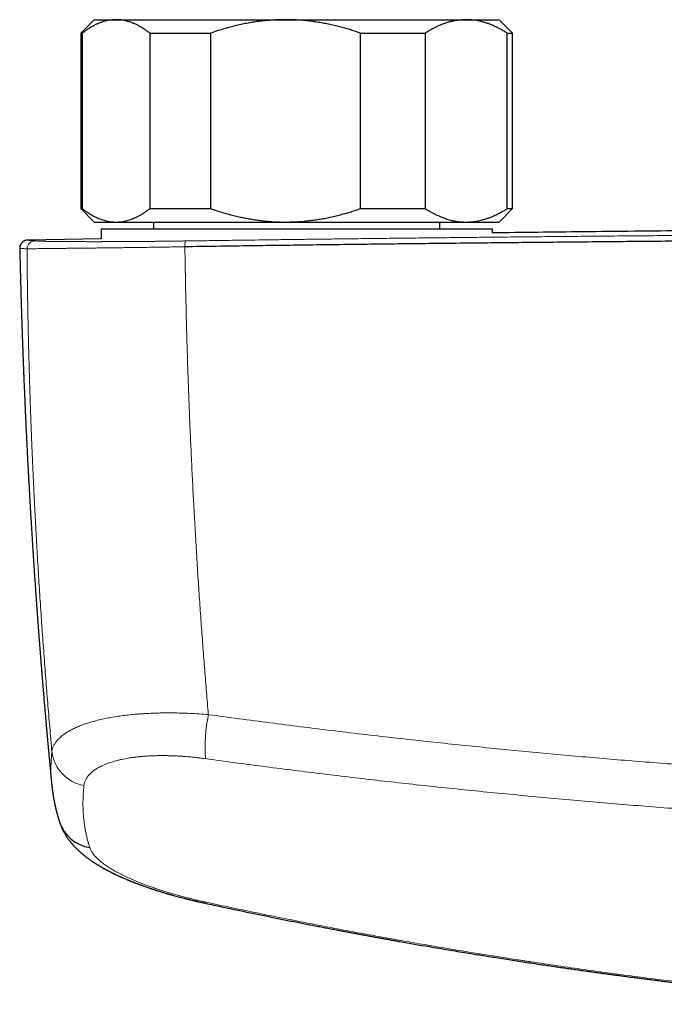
# Model space of a CAD drawing. Header units: millimetres. Extents: x 8 to 932, y 12 to 523.
# Tile 18 of 53: x 384 to 432, y 252 to 325. Entities that reach past the tile are written whole.
import ezdxf

# ---------------------------------------------------------------- set-up
doc = ezdxf.new("R2010")
doc.units = ezdxf.units.MM

msp = doc.modelspace()

# ---------------------------------------------------------------- linework, layer by layer
at = {"color": 7, "linetype": 'Continuous', "lineweight": 30}
for p, q in [((389.5, 324.775), (388.5, 323.775)), ((389.5, 324.775), (391.116, 324.775)), ((391.116, 324.775), (403.674, 324.775)), ((403.674, 324.775), (417.058, 324.775)), ((417.058, 324.775), (419.5, 324.775)), ((420.5, 323.775), (419.5, 324.775)), ((388.5, 323.775), (388.5, 310.775)), ((388.5, 323.775), (388.602, 323.775)), ((388.602, 323.775), (388.602, 310.775)), ((393.63, 323.775), (398.114, 323.775)), ((393.63, 310.775), (393.63, 323.775)), ((398.114, 323.775), (398.114, 310.775)), ((409.233, 310.775), (409.233, 323.775)), ((409.233, 323.775), (414.012, 323.775)), ((414.012, 323.775), (414.012, 310.775)), ((420.103, 310.775), (420.103, 323.775)), ((420.103, 323.775), (420.5, 323.775)), ((420.5, 310.775), (420.5, 323.775)), ((388.5, 310.775), (389.5, 309.775)), ((388.5, 310.775), (388.602, 310.775)), ((393.63, 310.775), (398.114, 310.775)), ((409.233, 310.775), (414.012, 310.775)), ((419.5, 309.775), (420.5, 310.775)), ((420.103, 310.775), (420.5, 310.775)), ((389.5, 309.775), (391.116, 309.775)), ((391.116, 309.775), (403.674, 309.775)), ((393.9, 309.775), (393.9, 309.275)), ((403.674, 309.775), (417.058, 309.775)), ((415.1, 309.275), (415.1, 309.775)), ((417.058, 309.775), (419.5, 309.775)), ((390, 309.275), (390, 308.528)), ((390, 309.275), (390, 308.528)), ((390, 309.275), (419, 309.275)), ((419, 308.962), (419, 309.275)), ((419, 308.962), (419, 309.275)), ((390, 308.538), (384.573, 308.437)), ((384.573, 308.438), (384.574, 308.438)), ((383.976, 307.823), (383.976, 307.823)), ((386.343, 268.117), (386.342, 268.127))]:
    msp.add_line(p, q, dxfattribs=at)
at = {"color": 252, "linetype": 'Continuous', "lineweight": 0}
msp.add_line((386.934, 265.277), (386.933, 265.279), dxfattribs=at)
at = {"color": 252, "linetype": 'Continuous', "lineweight": 0, "flags": 128}
msp.add_lwpolyline([(397.706, 259.379), (397.694, 259.358), (397.683, 259.34), (397.672, 259.326), (397.662, 259.315), (397.653, 259.307), (397.644, 259.303), (397.636, 259.302), (397.634, 259.302)], dxfattribs=at)
at = {"color": 252, "linetype": 'Continuous', "lineweight": 0}
for centre, radius, start, end in [((385.116, 307.78), 0.599, 91.30912, 178.9391), ((397.296, 308.037), 1.086, 161.98022, 185.07035), ((410.694, 270.789), 12.981, 168.98742, 183.49043), ((389.269, 270.887), 2.931, 187.198, 259.49998)]:
    msp.add_arc(centre, radius, start, end, dxfattribs=at)
at = {"color": 7, "linetype": 'Continuous', "lineweight": 30}
msp.add_arc((389.598, 266.184), 2.814, 198.78387, 261.17462, dxfattribs=at)
for points, knots in [([(391.116, 324.775), (391.087, 324.775), (390.99, 324.774), (390.826, 324.763), (390.623, 324.738), (390.42, 324.698), (390.218, 324.646), (390.015, 324.58), (389.813, 324.502), (389.609, 324.41), (389.406, 324.306), (389.203, 324.19), (389.002, 324.063), (388.801, 323.925), (388.668, 323.825), (388.602, 323.775)], [0, 0, 0, 0, 0.034083, 0.113155, 0.192244, 0.271316, 0.350997, 0.430695, 0.510379, 0.591744, 0.673124, 0.754492, 0.836323, 0.918166, 1, 1, 1, 1]), ([(393.63, 323.775), (393.564, 323.825), (393.431, 323.925), (393.23, 324.063), (393.027, 324.191), (392.823, 324.308), (392.617, 324.413), (392.41, 324.506), (392.203, 324.585), (392.007, 324.648), (391.82, 324.696), (391.645, 324.731), (391.469, 324.756), (391.293, 324.772), (391.175, 324.774), (391.116, 324.775)], [0, 0, 0, 0, 0.082024, 0.164071, 0.246115, 0.328134, 0.410672, 0.49321, 0.574831, 0.656452, 0.72514, 0.793862, 0.862594, 0.931314, 1, 1, 1, 1]), ([(403.674, 324.775), (403.609, 324.775), (403.396, 324.774), (403.034, 324.763), (402.589, 324.738), (402.144, 324.699), (401.699, 324.647), (401.253, 324.582), (400.808, 324.505), (400.365, 324.415), (399.918, 324.313), (399.467, 324.197), (399.013, 324.067), (398.562, 323.928), (398.264, 323.826), (398.114, 323.775)], [0, 0, 0, 0, 0.034083, 0.112691, 0.191333, 0.269977, 0.348587, 0.428233, 0.507908, 0.587587, 0.667237, 0.750328, 0.833419, 0.916709, 1, 1, 1, 1]), ([(409.233, 323.775), (409.114, 323.816), (408.875, 323.898), (408.515, 324.012), (408.152, 324.12), (407.771, 324.225), (407.372, 324.326), (406.953, 324.421), (406.531, 324.506), (406.104, 324.581), (405.673, 324.644), (405.255, 324.694), (404.85, 324.731), (404.458, 324.756), (404.066, 324.772), (403.805, 324.774), (403.674, 324.775)], [0, 0, 0, 0, 0.066642, 0.133295, 0.199947, 0.266586, 0.342159, 0.417742, 0.493313, 0.570033, 0.646768, 0.723487, 0.792604, 0.861744, 0.930884, 1, 1, 1, 1]), ([(417.058, 324.775), (417.025, 324.775), (416.91, 324.774), (416.713, 324.764), (416.467, 324.738), (416.221, 324.699), (415.975, 324.647), (415.73, 324.582), (415.486, 324.504), (415.245, 324.415), (415.002, 324.313), (414.755, 324.198), (414.506, 324.068), (414.258, 323.928), (414.094, 323.826), (414.012, 323.775)], [0, 0, 0, 0, 0.031425, 0.110773, 0.190157, 0.269542, 0.348893, 0.42894, 0.508988, 0.58762, 0.666253, 0.749675, 0.833122, 0.916573, 1, 1, 1, 1]), ([(420.103, 323.775), (420.022, 323.825), (419.861, 323.925), (419.618, 324.063), (419.373, 324.191), (419.125, 324.308), (418.876, 324.413), (418.625, 324.506), (418.374, 324.585), (418.136, 324.648), (417.911, 324.696), (417.698, 324.731), (417.485, 324.756), (417.271, 324.772), (417.129, 324.774), (417.058, 324.775)], [0, 0, 0, 0, 0.082024, 0.164071, 0.246115, 0.328134, 0.410672, 0.49321, 0.574831, 0.656452, 0.72514, 0.793862, 0.862594, 0.931314, 1, 1, 1, 1]), ([(388.602, 310.775), (388.669, 310.725), (388.801, 310.625), (389.002, 310.487), (389.205, 310.359), (389.409, 310.242), (389.616, 310.137), (389.807, 310.051), (389.983, 309.982), (390.143, 309.928), (390.303, 309.881), (390.465, 309.843), (390.627, 309.813), (390.79, 309.791), (390.953, 309.778), (391.062, 309.776), (391.116, 309.775)], [0, 0, 0, 0, 0.081977, 0.163963, 0.245937, 0.328357, 0.410791, 0.493208, 0.55628, 0.619367, 0.682454, 0.745524, 0.809134, 0.872763, 0.93639, 1, 1, 1, 1]), ([(391.116, 309.775), (391.145, 309.775), (391.242, 309.776), (391.407, 309.787), (391.61, 309.813), (391.812, 309.852), (392.014, 309.904), (392.217, 309.97), (392.417, 310.047), (392.616, 310.136), (392.816, 310.238), (393.019, 310.353), (393.224, 310.483), (393.428, 310.622), (393.563, 310.724), (393.63, 310.775)], [0, 0, 0, 0, 0.034083, 0.113223, 0.192397, 0.271573, 0.350714, 0.430546, 0.510378, 0.588808, 0.667237, 0.750413, 0.833614, 0.916819, 1, 1, 1, 1]), ([(398.114, 310.775), (398.254, 310.727), (398.534, 310.631), (398.958, 310.499), (399.385, 310.376), (399.814, 310.263), (400.217, 310.168), (400.592, 310.088), (400.939, 310.022), (401.302, 309.96), (401.681, 309.905), (402.077, 309.858), (402.474, 309.821), (402.873, 309.795), (403.273, 309.778), (403.54, 309.776), (403.674, 309.775)], [0, 0, 0, 0, 0.07819, 0.156413, 0.234641, 0.312854, 0.391037, 0.453289, 0.515547, 0.577798, 0.647949, 0.71811, 0.78826, 0.858836, 0.929424, 1, 1, 1, 1]), ([(403.674, 309.775), (403.738, 309.775), (403.909, 309.776), (404.185, 309.783), (404.502, 309.797), (404.849, 309.82), (405.226, 309.854), (405.633, 309.901), (406.038, 309.959), (406.453, 310.029), (406.879, 310.113), (407.315, 310.21), (407.748, 310.318), (408.153, 310.43), (408.532, 310.543), (408.884, 310.655), (409.117, 310.735), (409.233, 310.775)], [0, 0, 0, 0, 0.034083, 0.090044, 0.146011, 0.201972, 0.274037, 0.346128, 0.41822, 0.490288, 0.568901, 0.647539, 0.726181, 0.804798, 0.869863, 0.934934, 1, 1, 1, 1]), ([(414.012, 310.775), (414.09, 310.726), (414.246, 310.629), (414.482, 310.495), (414.72, 310.37), (414.96, 310.256), (415.202, 310.152), (415.426, 310.067), (415.632, 309.999), (415.819, 309.944), (416.008, 309.896), (416.197, 309.856), (416.387, 309.824), (416.577, 309.799), (416.769, 309.783), (416.929, 309.776), (417.025, 309.775), (417.058, 309.775)], [0, 0, 0, 0, 0.0794925, 0.1589941, 0.2384844, 0.3183785, 0.3982846, 0.4781764, 0.5392277, 0.6002931, 0.6613575, 0.7224074, 0.7839416, 0.8454921, 0.9070421, 0.9685757, 1, 1, 1, 1]), ([(417.058, 309.775), (417.125, 309.776), (417.261, 309.778), (417.464, 309.792), (417.668, 309.815), (417.87, 309.847), (418.062, 309.886), (418.242, 309.93), (418.412, 309.977), (418.607, 310.039), (418.828, 310.118), (419.079, 310.221), (419.334, 310.339), (419.592, 310.472), (419.849, 310.617), (420.018, 310.722), (420.103, 310.775)], [0, 0, 0, 0, 0.065449, 0.130927, 0.196416, 0.261896, 0.327347, 0.382405, 0.437469, 0.492528, 0.573552, 0.654577, 0.740916, 0.827283, 0.913655, 1, 1, 1, 1]), ([(540, 308.97), (539.05, 308.982), (535.537, 309.026), (529.463, 309.089), (521.989, 309.159), (514.729, 309.215), (507.683, 309.26), (500.636, 309.295), (493.59, 309.32), (486.543, 309.335), (479.282, 309.34), (471.809, 309.334), (464.121, 309.316), (456.434, 309.287), (448.747, 309.246), (441.06, 309.193), (433.373, 309.128), (426.019, 309.055), (421.229, 308.999), (419, 308.972)], [0, 0, 0, 0, 0.023559, 0.087088, 0.150617, 0.208853, 0.267088, 0.325324, 0.383561, 0.441797, 0.500033, 0.563564, 0.627094, 0.690625, 0.754155, 0.817685, 0.881214, 0.944743, 1, 1, 1, 1]), ([(384.573, 308.438), (384.564, 308.438), (384.545, 308.437), (384.517, 308.435), (384.49, 308.432), (384.464, 308.427), (384.44, 308.422), (384.418, 308.417), (384.396, 308.41), (384.377, 308.404), (384.358, 308.397), (384.343, 308.391), (384.33, 308.385), (384.321, 308.381), (384.309, 308.376), (384.294, 308.368), (384.275, 308.357), (384.254, 308.345), (384.232, 308.33), (384.21, 308.315), (384.191, 308.299), (384.171, 308.282), (384.15, 308.262), (384.125, 308.236), (384.097, 308.202), (384.069, 308.163), (384.043, 308.118), (384.02, 308.07), (384, 308.015), (383.985, 307.955), (383.975, 307.89), (383.975, 307.846), (383.975, 307.823)], [0, 0, 0, 0, 0.08984, 0.172736, 0.248685, 0.317686, 0.379739, 0.434848, 0.48302, 0.524274, 0.55864, 0.586177, 0.599974, 0.611207, 0.620394, 0.632911, 0.646607, 0.663501, 0.680486, 0.696337, 0.711076, 0.724737, 0.740022, 0.759464, 0.783054, 0.810714, 0.836757, 0.865356, 0.896293, 0.929285, 0.963987, 1, 1, 1, 1]), ([(562.785, 307.939), (561.165, 307.962), (557.925, 308.009), (553.062, 308.073), (548.196, 308.133), (543.328, 308.189), (538.458, 308.241), (533.679, 308.288), (528.99, 308.33), (524.393, 308.368), (519.795, 308.402), (515.195, 308.432), (510.594, 308.459), (505.992, 308.482), (501.39, 308.501), (496.787, 308.517), (492.183, 308.529), (487.606, 308.537), (483.057, 308.542), (478.534, 308.543), (474.012, 308.541), (469.463, 308.535), (464.886, 308.525), (460.282, 308.511), (455.679, 308.494), (451.077, 308.474), (446.503, 308.449), (441.957, 308.422), (437.44, 308.39), (432.924, 308.356), (428.379, 308.317), (423.805, 308.275), (419.201, 308.229), (414.6, 308.179), (410, 308.125), (405.402, 308.068), (400.807, 308.007), (397.746, 307.963), (396.215, 307.941)], [0, 0, 0, 0, 0.0292677, 0.0585355, 0.0878036, 0.1170719, 0.1463404, 0.1756091, 0.2032055, 0.230802, 0.2583986, 0.2859954, 0.3135923, 0.3411894, 0.3687865, 0.3963837, 0.423981, 0.4515783, 0.4786829, 0.5057876, 0.5328922, 0.5599969, 0.5875944, 0.6151918, 0.6427893, 0.6703867, 0.697984, 0.7250885, 0.7521929, 0.7792972, 0.8064015, 0.8340588, 0.8617159, 0.889373, 0.9170299, 0.9446868, 0.9723434, 1, 1, 1, 1]), ([(383.976, 307.823), (383.977, 307.764), (383.982, 307.563), (383.99, 307.226), (384, 306.815), (384.01, 306.415), (384.02, 306.029), (384.03, 305.656), (384.039, 305.296), (384.049, 304.947), (384.059, 304.606), (384.068, 304.275), (384.078, 303.952), (384.087, 303.641), (384.096, 303.341), (384.105, 303.052), (384.114, 302.774), (384.123, 302.508), (384.131, 302.254), (384.139, 302.012), (384.147, 301.78), (384.154, 301.56), (384.162, 301.351), (384.169, 301.153), (384.175, 300.966), (384.181, 300.79), (384.187, 300.625), (384.193, 300.472), (384.198, 300.329), (384.203, 300.198), (384.207, 300.077), (384.211, 299.968), (384.215, 299.868), (384.218, 299.777), (384.222, 299.695), (384.224, 299.622), (384.227, 299.559), (384.229, 299.508), (384.231, 299.451), (384.233, 299.381), (384.237, 299.301), (384.24, 299.22), (384.243, 299.138), (384.246, 299.048), (384.25, 298.949), (384.255, 298.837), (384.26, 298.71), (384.265, 298.569), (384.271, 298.416), (384.278, 298.253), (384.285, 298.079), (384.292, 297.894), (384.301, 297.698), (384.309, 297.492), (384.318, 297.274), (384.328, 297.046), (384.338, 296.806), (384.349, 296.556), (384.36, 296.295), (384.373, 296.023), (384.385, 295.74), (384.399, 295.442), (384.413, 295.127), (384.429, 294.796), (384.445, 294.452), (384.462, 294.099), (384.479, 293.739), (384.5, 293.319), (384.524, 292.842), (384.551, 292.313), (384.577, 291.794), (384.604, 291.286), (384.631, 290.791), (384.657, 290.309), (384.683, 289.841), (384.709, 289.383), (384.735, 288.932), (384.761, 288.488), (384.787, 288.052), (384.812, 287.627), (384.837, 287.212), (384.862, 286.807), (384.887, 286.414), (384.91, 286.036), (384.934, 285.67), (384.957, 285.31), (384.981, 284.944), (385.005, 284.57), (385.033, 284.15), (385.064, 283.681), (385.1, 283.161), (385.135, 282.65), (385.17, 282.155), (385.203, 281.681), (385.237, 281.215), (385.27, 280.756), (385.303, 280.305), (385.329, 279.961), (385.347, 279.722), (385.357, 279.585), (385.367, 279.449), (385.378, 279.315), (385.387, 279.188), (385.396, 279.072), (385.404, 278.967), (385.411, 278.875), (385.418, 278.791), (385.423, 278.716), (385.428, 278.651), (385.433, 278.595), (385.436, 278.547), (385.44, 278.502), (385.444, 278.453), (385.448, 278.394), (385.454, 278.323), (385.46, 278.242), (385.467, 278.149), (385.475, 278.044), (385.485, 277.927), (385.495, 277.797), (385.506, 277.656), (385.518, 277.503), (385.531, 277.339), (385.544, 277.168), (385.558, 276.996), (385.572, 276.825), (385.589, 276.614), (385.609, 276.366), (385.632, 276.081), (385.655, 275.806), (385.677, 275.533), (385.7, 275.262), (385.722, 274.995), (385.744, 274.738), (385.765, 274.49), (385.785, 274.245), (385.811, 273.952), (385.84, 273.605), (385.875, 273.203), (385.902, 272.894), (385.921, 272.684), (385.93, 272.577), (385.939, 272.478), (385.947, 272.388), (385.954, 272.306), (385.961, 272.233), (385.966, 272.169), (385.971, 272.114), (385.976, 272.062), (385.981, 272.007), (385.987, 271.942), (385.993, 271.865), (386.001, 271.777), (386.01, 271.676), (386.021, 271.563), (386.031, 271.449), (386.041, 271.334), (386.052, 271.221), (386.062, 271.103), (386.073, 270.983), (386.087, 270.827), (386.105, 270.636), (386.125, 270.413), (386.145, 270.202), (386.163, 270.002), (386.181, 269.814), (386.197, 269.636), (386.213, 269.474), (386.227, 269.327), (386.239, 269.192), (386.251, 269.063), (386.263, 268.939), (386.274, 268.82), (386.284, 268.718), (386.292, 268.632), (386.299, 268.561), (386.306, 268.492), (386.312, 268.425), (386.318, 268.36), (386.325, 268.293), (386.332, 268.22), (386.337, 268.163), (386.34, 268.131), (386.341, 268.127)], [0, 0, 0, 0, 0.004586, 0.015412, 0.025949, 0.036196, 0.046154, 0.055652, 0.064872, 0.073814, 0.082477, 0.09103, 0.099294, 0.107268, 0.114953, 0.122349, 0.129455, 0.136273, 0.142765, 0.148972, 0.154894, 0.16053, 0.165881, 0.170947, 0.175728, 0.180224, 0.184435, 0.188362, 0.192003, 0.19536, 0.198432, 0.201221, 0.203754, 0.206039, 0.208186, 0.210056, 0.21165, 0.212967, 0.214009, 0.215998, 0.218288, 0.220139, 0.222212, 0.224505, 0.227019, 0.229755, 0.233068, 0.236657, 0.240521, 0.244659, 0.249073, 0.253762, 0.258726, 0.263965, 0.269479, 0.275267, 0.281331, 0.287669, 0.294282, 0.30117, 0.308333, 0.31577, 0.323855, 0.332243, 0.340931, 0.34992, 0.359109, 0.368201, 0.381863, 0.395255, 0.408377, 0.421228, 0.43381, 0.445904, 0.457738, 0.469313, 0.480627, 0.491904, 0.502911, 0.513648, 0.524115, 0.534311, 0.544237, 0.553894, 0.562842, 0.571892, 0.581108, 0.590488, 0.600034, 0.612785, 0.625821, 0.63914, 0.651173, 0.663032, 0.674699, 0.686173, 0.697454, 0.708543, 0.711981, 0.7154, 0.718799, 0.722178, 0.725391, 0.728345, 0.730894, 0.733215, 0.735306, 0.737168, 0.738801, 0.740204, 0.741379, 0.74237, 0.743566, 0.745055, 0.746803, 0.748833, 0.751146, 0.753742, 0.756675, 0.759901, 0.763421, 0.767234, 0.77134, 0.775644, 0.779969, 0.784224, 0.788409, 0.795708, 0.802784, 0.809637, 0.816266, 0.823174, 0.829821, 0.836208, 0.842335, 0.848352, 0.854455, 0.86422, 0.8742, 0.884393, 0.887235, 0.889887, 0.892335, 0.89458, 0.896621, 0.89846, 0.900007, 0.901374, 0.902564, 0.90387, 0.905473, 0.907372, 0.909568, 0.912061, 0.91485, 0.917937, 0.92057, 0.923387, 0.92637, 0.929336, 0.932237, 0.938023, 0.943531, 0.948759, 0.953708, 0.958378, 0.962768, 0.96688, 0.970402, 0.973718, 0.976904, 0.979965, 0.982901, 0.985712, 0.987532, 0.989295, 0.991001, 0.992651, 0.994281, 0.995805, 0.997613, 0.999705, 1, 1, 1, 1]), ([(386.341, 268.127), (386.342, 268.114), (386.344, 268.089), (386.348, 268.054), (386.351, 268.024), (386.354, 267.998), (386.356, 267.977), (386.358, 267.961), (386.359, 267.946), (386.361, 267.933), (386.363, 267.915), (386.365, 267.892), (386.368, 267.864), (386.371, 267.84), (386.374, 267.821), (386.376, 267.804), (386.378, 267.784), (386.381, 267.761), (386.384, 267.737), (386.387, 267.712), (386.39, 267.691), (386.392, 267.673), (386.394, 267.657), (386.396, 267.641), (386.399, 267.619), (386.403, 267.594), (386.406, 267.567), (386.41, 267.541), (386.413, 267.519), (386.417, 267.494), (386.421, 267.466), (386.425, 267.438), (386.428, 267.413), (386.432, 267.39), (386.436, 267.363), (386.44, 267.336), (386.444, 267.31), (386.448, 267.287), (386.451, 267.266), (386.455, 267.245), (386.458, 267.223), (386.462, 267.199), (386.466, 267.177), (386.469, 267.158), (386.472, 267.142), (386.474, 267.128), (386.477, 267.116), (386.479, 267.102), (386.482, 267.086), (386.485, 267.068), (386.488, 267.049), (386.492, 267.031), (386.494, 267.015), (386.497, 267.001), (386.5, 266.987), (386.503, 266.971), (386.506, 266.952), (386.51, 266.93), (386.515, 266.903), (386.521, 266.875), (386.526, 266.846), (386.531, 266.819), (386.536, 266.796), (386.54, 266.778), (386.542, 266.764), (386.545, 266.75), (386.549, 266.733), (386.553, 266.714), (386.557, 266.694), (386.561, 266.674), (386.564, 266.657), (386.568, 266.643), (386.57, 266.629), (386.573, 266.615), (386.577, 266.598), (386.581, 266.578), (386.586, 266.558), (386.59, 266.539), (386.593, 266.523), (386.596, 266.509), (386.599, 266.496), (386.603, 266.481), (386.607, 266.463), (386.612, 266.44), (386.618, 266.415), (386.623, 266.391), (386.628, 266.37), (386.633, 266.35), (386.637, 266.331), (386.642, 266.311), (386.647, 266.292), (386.651, 266.274), (386.656, 266.254), (386.661, 266.232), (386.667, 266.208), (386.673, 266.183), (386.679, 266.16), (386.684, 266.139), (386.689, 266.118), (386.695, 266.096), (386.701, 266.072), (386.707, 266.049), (386.713, 266.029), (386.718, 266.008), (386.724, 265.985), (386.732, 265.957), (386.74, 265.927), (386.747, 265.901), (386.753, 265.878), (386.759, 265.856), (386.766, 265.833), (386.772, 265.809), (386.779, 265.786), (386.785, 265.765), (386.79, 265.746), (386.795, 265.73), (386.799, 265.716), (386.802, 265.704), (386.806, 265.691), (386.81, 265.676), (386.816, 265.658), (386.822, 265.638), (386.827, 265.619), (386.832, 265.603), (386.836, 265.589), (386.84, 265.577), (386.844, 265.562), (386.85, 265.543), (386.857, 265.519), (386.864, 265.498), (386.869, 265.48), (386.873, 265.467), (386.878, 265.452), (386.882, 265.438), (386.887, 265.422), (386.893, 265.403), (386.901, 265.379), (386.91, 265.349), (386.921, 265.315), (386.929, 265.292), (386.933, 265.279)], [0, 0, 0, 0, 0.013591, 0.025568, 0.03593, 0.044676, 0.051808, 0.057245, 0.061948, 0.066496, 0.07089, 0.08079, 0.090406, 0.099862, 0.104835, 0.11073, 0.117566, 0.125346, 0.134068, 0.143049, 0.150278, 0.15624, 0.161152, 0.166752, 0.17342, 0.183364, 0.193072, 0.20179, 0.209519, 0.21626, 0.228038, 0.238667, 0.245161, 0.253293, 0.263069, 0.272905, 0.281838, 0.290077, 0.296517, 0.303648, 0.311473, 0.319962, 0.327959, 0.334851, 0.340337, 0.344841, 0.348742, 0.353422, 0.359009, 0.3655, 0.372548, 0.378838, 0.384245, 0.388768, 0.393849, 0.399303, 0.405216, 0.413405, 0.422638, 0.433316, 0.442722, 0.452827, 0.461578, 0.466989, 0.471458, 0.476467, 0.482348, 0.489103, 0.496591, 0.503463, 0.509544, 0.514608, 0.518848, 0.523784, 0.529737, 0.536709, 0.544429, 0.55089, 0.556572, 0.561475, 0.56569, 0.570587, 0.57663, 0.585393, 0.594654, 0.603, 0.610425, 0.616931, 0.624186, 0.631044, 0.637739, 0.644103, 0.650751, 0.658577, 0.667606, 0.676657, 0.684708, 0.691835, 0.698865, 0.70688, 0.715802, 0.724161, 0.731398, 0.73759, 0.745985, 0.756223, 0.767508, 0.777698, 0.784851, 0.792143, 0.800433, 0.809721, 0.817857, 0.825607, 0.832336, 0.838043, 0.842729, 0.846585, 0.851156, 0.856679, 0.863154, 0.870919, 0.877822, 0.883601, 0.888255, 0.892255, 0.896626, 0.904316, 0.913008, 0.922418, 0.927273, 0.932229, 0.937286, 0.942442, 0.947898, 0.954394, 0.963479, 0.974107, 0.986281, 1, 1, 1, 1]), ([(386.933, 265.279), (386.937, 265.267), (386.944, 265.246), (386.954, 265.218), (386.961, 265.197), (386.968, 265.176), (386.977, 265.152), (386.991, 265.112), (387.011, 265.062), (387.032, 265.008), (387.051, 264.964), (387.065, 264.928), (387.079, 264.897), (387.093, 264.866), (387.111, 264.826), (387.135, 264.775), (387.166, 264.711), (387.199, 264.645), (387.233, 264.58), (387.271, 264.512), (387.312, 264.44), (387.358, 264.363), (387.404, 264.289), (387.452, 264.216), (387.5, 264.144), (387.548, 264.075), (387.589, 264.018), (387.624, 263.971), (387.654, 263.932), (387.687, 263.889), (387.722, 263.845), (387.756, 263.803), (387.787, 263.765), (387.817, 263.729), (387.846, 263.695), (387.878, 263.658), (387.912, 263.62), (387.948, 263.579), (387.985, 263.539), (388.019, 263.502), (388.062, 263.457), (388.116, 263.4), (388.179, 263.337), (388.245, 263.273), (388.308, 263.213), (388.378, 263.148), (388.43, 263.101), (388.467, 263.068), (388.484, 263.053), (388.5, 263.039), (388.517, 263.025), (388.535, 263.009), (388.555, 262.992), (388.575, 262.974), (388.594, 262.958), (388.611, 262.944), (388.627, 262.931), (388.642, 262.919), (388.658, 262.905), (388.677, 262.889), (388.698, 262.872), (388.718, 262.856), (388.735, 262.842), (388.75, 262.83), (388.763, 262.82), (388.777, 262.809), (388.791, 262.798), (388.808, 262.784), (388.827, 262.769), (388.847, 262.754), (388.874, 262.733), (388.91, 262.705), (388.954, 262.672), (388.996, 262.64), (389.039, 262.609), (389.087, 262.574), (389.133, 262.54), (389.178, 262.509), (389.214, 262.483), (389.247, 262.46), (389.274, 262.441), (389.301, 262.423), (389.329, 262.404), (389.355, 262.387), (389.379, 262.37), (389.399, 262.357), (389.418, 262.344), (389.434, 262.334), (389.447, 262.325), (389.461, 262.316), (389.484, 262.301), (389.514, 262.281), (389.55, 262.258), (389.58, 262.238), (389.607, 262.221), (389.633, 262.205), (389.66, 262.188), (389.685, 262.172), (389.709, 262.157), (389.733, 262.142), (389.758, 262.127), (389.785, 262.111), (389.814, 262.093), (389.845, 262.074), (389.875, 262.057), (389.901, 262.041), (389.926, 262.026), (389.952, 262.011), (389.98, 261.995), (390.008, 261.978), (390.033, 261.963), (390.056, 261.951), (390.078, 261.938), (390.102, 261.924), (390.13, 261.908), (390.158, 261.892), (390.184, 261.878), (390.207, 261.865), (390.229, 261.853), (390.253, 261.84), (390.28, 261.825), (390.308, 261.809), (390.336, 261.794), (390.36, 261.781), (390.383, 261.768), (390.407, 261.756), (390.434, 261.741), (390.463, 261.725), (390.496, 261.708), (390.53, 261.69), (390.567, 261.671), (390.608, 261.649), (390.655, 261.625), (390.704, 261.6), (390.755, 261.574), (390.806, 261.549), (390.85, 261.527), (390.889, 261.508), (390.923, 261.491), (390.953, 261.476), (390.981, 261.463), (391.005, 261.451), (391.029, 261.44), (391.053, 261.428), (391.089, 261.411), (391.136, 261.389), (391.193, 261.362), (391.251, 261.335), (391.306, 261.309), (391.357, 261.286), (391.404, 261.265), (391.449, 261.244), (391.49, 261.226), (391.523, 261.211), (391.55, 261.199), (391.576, 261.188), (391.606, 261.175), (391.64, 261.16), (391.709, 261.13), (391.812, 261.085), (391.916, 261.042), (391.987, 261.012), (392.022, 260.997), (392.051, 260.985), (392.075, 260.975), (392.099, 260.966), (392.128, 260.954), (392.164, 260.939), (392.208, 260.921), (392.257, 260.902), (392.32, 260.876), (392.394, 260.847), (392.47, 260.817), (392.534, 260.792), (392.59, 260.771), (392.646, 260.75), (392.694, 260.731), (392.734, 260.716), (392.766, 260.704), (392.794, 260.694), (392.82, 260.684), (392.853, 260.672), (392.896, 260.656), (392.951, 260.635), (393.014, 260.613), (393.089, 260.585), (393.175, 260.554), (393.266, 260.522), (393.35, 260.493), (393.426, 260.466), (393.497, 260.441), (393.561, 260.419), (393.615, 260.401), (393.659, 260.386), (393.695, 260.374), (393.728, 260.363), (393.763, 260.352), (393.802, 260.338), (393.849, 260.323), (393.906, 260.304), (393.971, 260.283), (394.041, 260.26), (394.137, 260.229), (394.255, 260.192), (394.39, 260.15), (394.517, 260.11), (394.635, 260.074), (394.747, 260.041), (394.832, 260.016), (394.89, 259.998), (394.925, 259.988), (394.956, 259.979), (394.981, 259.972), (395, 259.966), (395.016, 259.962), (395.035, 259.956), (395.064, 259.948), (395.102, 259.937), (395.151, 259.923), (395.212, 259.905), (395.283, 259.885), (395.363, 259.863), (395.535, 259.815), (395.797, 259.744), (396.07, 259.673), (396.264, 259.623), (396.377, 259.595), (396.489, 259.567), (396.596, 259.541), (396.687, 259.519), (396.761, 259.501), (396.82, 259.487), (396.874, 259.474), (396.922, 259.463), (396.965, 259.453), (397.004, 259.444), (397.039, 259.435), (397.077, 259.427), (397.122, 259.416), (397.179, 259.403), (397.247, 259.388), (397.327, 259.37), (397.419, 259.349), (397.523, 259.326), (397.596, 259.31), (397.634, 259.302)], [0, 0, 0, 0, 0.003163, 0.005586, 0.007271, 0.008685, 0.011074, 0.013757, 0.019105, 0.024564, 0.028303, 0.031332, 0.034206, 0.037068, 0.039956, 0.045272, 0.051506, 0.058055, 0.064276, 0.070452, 0.078282, 0.086061, 0.093791, 0.101476, 0.109118, 0.116719, 0.12407, 0.128117, 0.132429, 0.13742, 0.142765, 0.147745, 0.152153, 0.156229, 0.160462, 0.164748, 0.169347, 0.174581, 0.179819, 0.184434, 0.188552, 0.196895, 0.206281, 0.213377, 0.222591, 0.230519, 0.23985, 0.24218, 0.244253, 0.246185, 0.248037, 0.250237, 0.25287, 0.255512, 0.257724, 0.25974, 0.261603, 0.263322, 0.265161, 0.267505, 0.270272, 0.27273, 0.274711, 0.276295, 0.277855, 0.279442, 0.281046, 0.283007, 0.285343, 0.287872, 0.290018, 0.294609, 0.300602, 0.304918, 0.309341, 0.315077, 0.321101, 0.325053, 0.329908, 0.333104, 0.336083, 0.338913, 0.341773, 0.3452, 0.347388, 0.34968, 0.351705, 0.353423, 0.354832, 0.356127, 0.357876, 0.362071, 0.36596, 0.369064, 0.37175, 0.374487, 0.377265, 0.38001, 0.3824, 0.384864, 0.387408, 0.39012, 0.393133, 0.396439, 0.399541, 0.402145, 0.404436, 0.407045, 0.409973, 0.412911, 0.415449, 0.417585, 0.419596, 0.42199, 0.424784, 0.427762, 0.430367, 0.432573, 0.434502, 0.436765, 0.439414, 0.442361, 0.445074, 0.447385, 0.449354, 0.451574, 0.454197, 0.457184, 0.459959, 0.463489, 0.466679, 0.47058, 0.474999, 0.479639, 0.484445, 0.489075, 0.493466, 0.496683, 0.49974, 0.502518, 0.504995, 0.507173, 0.509077, 0.511225, 0.513818, 0.518681, 0.523753, 0.528882, 0.534051, 0.538153, 0.542217, 0.546243, 0.549877, 0.552799, 0.55468, 0.556832, 0.559386, 0.562341, 0.565692, 0.576917, 0.588352, 0.5917, 0.594563, 0.596944, 0.598842, 0.600555, 0.602877, 0.605852, 0.609478, 0.613633, 0.617665, 0.624942, 0.631371, 0.635964, 0.640344, 0.64471, 0.649061, 0.651777, 0.654261, 0.656439, 0.658328, 0.660511, 0.664032, 0.668434, 0.673501, 0.678481, 0.686001, 0.693147, 0.69932, 0.70518, 0.710558, 0.71537, 0.719619, 0.722561, 0.725185, 0.727657, 0.730044, 0.732872, 0.736416, 0.740596, 0.745412, 0.750758, 0.756115, 0.766468, 0.776597, 0.785454, 0.794061, 0.802075, 0.809456, 0.812048, 0.814553, 0.816854, 0.818653, 0.819933, 0.820711, 0.822072, 0.824072, 0.826711, 0.830246, 0.834515, 0.839515, 0.845238, 0.851215, 0.875496, 0.8999, 0.907596, 0.915306, 0.923029, 0.930421, 0.937109, 0.941454, 0.94544, 0.949067, 0.952334, 0.955241, 0.957789, 0.960109, 0.962377, 0.965422, 0.969242, 0.973839, 0.979213, 0.985363, 0.992292, 1, 1, 1, 1]), ([(397.635, 259.302), (397.827, 259.26), (398.206, 259.178), (398.771, 259.057), (399.326, 258.939), (399.87, 258.825), (400.404, 258.712), (400.929, 258.603), (401.443, 258.497), (401.954, 258.392), (402.463, 258.288), (402.969, 258.186), (403.463, 258.086), (403.946, 257.989), (404.419, 257.896), (404.879, 257.805), (405.329, 257.716), (405.768, 257.631), (406.195, 257.548), (406.611, 257.468), (407.016, 257.39), (407.402, 257.317), (407.771, 257.247), (408.121, 257.181), (408.462, 257.117), (408.793, 257.055), (409.12, 256.995), (409.442, 256.935), (409.76, 256.877), (410.067, 256.82), (410.362, 256.767), (410.646, 256.715), (410.915, 256.667), (411.169, 256.621), (411.414, 256.577), (411.658, 256.533), (411.903, 256.49), (412.792, 256.332), (414.063, 256.111), (415.717, 255.831), (416.826, 255.647), (417.654, 255.512), (418.2, 255.424), (418.742, 255.337), (419.309, 255.247), (419.9, 255.154), (420.513, 255.059), (421.113, 254.967), (421.7, 254.878), (422.275, 254.791), (422.803, 254.713), (423.285, 254.641), (423.723, 254.577), (424.153, 254.515), (424.574, 254.454), (424.987, 254.395), (425.333, 254.346), (425.617, 254.306), (425.846, 254.273), (426.085, 254.24), (426.336, 254.205), (426.596, 254.169), (426.865, 254.132), (427.143, 254.094), (427.431, 254.054), (427.732, 254.014), (428.045, 253.971), (428.371, 253.928), (428.708, 253.883), (429.056, 253.837), (429.412, 253.79), (429.777, 253.743), (430.15, 253.694), (430.534, 253.645), (430.931, 253.595), (431.341, 253.543), (431.765, 253.49), (432.201, 253.436), (432.647, 253.381), (433.104, 253.326), (433.572, 253.269), (434.06, 253.211), (434.57, 253.151), (435.101, 253.089), (435.645, 253.027), (436.201, 252.964), (436.769, 252.9), (437.338, 252.837), (437.908, 252.775), (438.477, 252.714), (439.058, 252.652), (439.65, 252.591), (440.252, 252.529), (440.866, 252.466), (441.491, 252.404), (442.127, 252.342), (442.774, 252.28), (443.428, 252.218), (444.089, 252.156), (444.756, 252.096), (445.435, 252.035), (446.128, 251.974), (446.836, 251.914), (447.56, 251.853), (448.056, 251.812), (448.312, 251.792), (448.322, 251.791)], [0, 0, 0, 0, 0.011482, 0.022757, 0.033827, 0.04469, 0.055347, 0.065798, 0.076044, 0.086083, 0.09638, 0.106452, 0.116298, 0.125918, 0.135313, 0.144482, 0.153426, 0.162145, 0.170638, 0.178907, 0.18695, 0.194768, 0.201934, 0.208899, 0.215665, 0.22223, 0.228596, 0.235129, 0.241437, 0.24752, 0.253379, 0.259013, 0.264422, 0.269321, 0.27416, 0.278998, 0.283836, 0.288674, 0.331872, 0.359362, 0.386854, 0.397654, 0.408455, 0.41919, 0.42975, 0.44209, 0.454179, 0.466018, 0.477605, 0.488943, 0.500029, 0.508825, 0.517456, 0.525923, 0.534225, 0.542364, 0.550339, 0.554635, 0.559144, 0.563866, 0.568801, 0.573949, 0.579213, 0.584682, 0.590356, 0.596236, 0.602434, 0.608845, 0.615469, 0.622305, 0.629355, 0.636487, 0.643824, 0.651366, 0.659114, 0.667232, 0.675564, 0.68411, 0.69287, 0.701845, 0.711033, 0.720435, 0.730619, 0.741043, 0.751707, 0.76261, 0.773754, 0.785138, 0.796091, 0.807258, 0.818638, 0.830233, 0.84204, 0.854062, 0.866297, 0.878747, 0.89141, 0.904288, 0.917144, 0.930207, 0.943477, 0.956953, 0.970888, 0.985037, 0.999401, 1, 1, 1, 1])]:
    msp.add_open_spline(points, degree=3, knots=knots, dxfattribs=at)
at = {"color": 252, "linetype": 'Continuous', "lineweight": 0}
for points, knots in [([(562.736, 308.371), (560.8, 308.398), (556.928, 308.453), (551.115, 308.527), (545.298, 308.596), (539.479, 308.659), (533.656, 308.716), (527.831, 308.767), (522.003, 308.812), (516.407, 308.851), (511.042, 308.882), (505.909, 308.907), (500.775, 308.928), (495.846, 308.944), (491.121, 308.956), (486.783, 308.963), (483.367, 308.966), (481.202, 308.966), (480.249, 308.967), (479.864, 308.967), (479.722, 308.967), (479.677, 308.967), (479.633, 308.967), (479.589, 308.967), (479.544, 308.967), (479.383, 308.967), (479.093, 308.967), (478.661, 308.967), (478.192, 308.967), (477.685, 308.966), (477.142, 308.966), (476.573, 308.966), (475.98, 308.966), (475.365, 308.965), (474.717, 308.965), (474.035, 308.964), (473.291, 308.963), (472.482, 308.963), (471.604, 308.961), (470.685, 308.96), (469.724, 308.959), (468.722, 308.957), (467.68, 308.955), (466.595, 308.953), (465.49, 308.95), (464.364, 308.947), (463.219, 308.944), (462.036, 308.941), (460.817, 308.937), (459.56, 308.933), (458.292, 308.928), (457.013, 308.924), (455.726, 308.919), (454.406, 308.913), (453.053, 308.907), (451.666, 308.901), (450.247, 308.894), (448.795, 308.886), (447.309, 308.878), (445.791, 308.87), (444.186, 308.86), (442.492, 308.85), (440.781, 308.839), (439.581, 308.831), (438.905, 308.826), (438.692, 308.825), (438.479, 308.823), (438.265, 308.822), (438.051, 308.82), (437.209, 308.814), (435.755, 308.804), (433.705, 308.788), (431.702, 308.772), (429.745, 308.755), (427.845, 308.739), (426.002, 308.722), (424.215, 308.706), (422.473, 308.689), (420.765, 308.672), (419.091, 308.655), (417.451, 308.638), (415.859, 308.62), (414.312, 308.603), (412.812, 308.586), (411.359, 308.57), (409.952, 308.553), (408.592, 308.537), (407.278, 308.52), (406.01, 308.505), (404.789, 308.489), (403.614, 308.474), (402.485, 308.459), (401.431, 308.445), (400.45, 308.432), (399.537, 308.419), (398.664, 308.407), (397.829, 308.395), (397.033, 308.384), (396.516, 308.377), (396.264, 308.373)], [0, 0, 0, 0, 0.034999, 0.069998, 0.104998, 0.139997, 0.174997, 0.209997, 0.244997, 0.279997, 0.310798, 0.341598, 0.372398, 0.403199, 0.430303, 0.457407, 0.481259, 0.491754, 0.496371, 0.498403, 0.498669, 0.498935, 0.499201, 0.499467, 0.499733, 0.5, 0.502366, 0.504956, 0.50777, 0.510807, 0.514068, 0.517552, 0.521042, 0.524731, 0.528619, 0.532705, 0.536991, 0.542008, 0.547273, 0.552785, 0.558545, 0.564553, 0.570808, 0.57731, 0.584061, 0.590705, 0.597573, 0.604664, 0.611979, 0.619518, 0.62728, 0.634803, 0.642526, 0.650446, 0.658566, 0.666885, 0.675402, 0.684118, 0.693032, 0.702146, 0.711458, 0.721931, 0.732644, 0.742271, 0.743546, 0.744823, 0.746104, 0.747388, 0.748675, 0.749966, 0.762554, 0.774865, 0.786899, 0.798655, 0.810135, 0.82114, 0.831878, 0.842348, 0.852551, 0.862687, 0.872544, 0.882124, 0.891424, 0.900447, 0.909191, 0.917657, 0.925845, 0.933754, 0.941385, 0.948738, 0.955812, 0.962608, 0.969126, 0.974857, 0.980353, 0.985615, 0.990644, 0.995439, 1, 1, 1, 1]), ([(385.102, 308.379), (385.065, 308.382), (384.99, 308.389), (384.894, 308.399), (384.809, 308.407), (384.737, 308.415), (384.677, 308.421), (384.63, 308.426), (384.596, 308.43), (384.574, 308.434), (384.563, 308.436), (384.562, 308.438), (384.57, 308.438), (384.573, 308.438)], [0, 0, 0, 0, 0.095193, 0.190289, 0.285298, 0.380232, 0.475103, 0.56992, 0.659282, 0.748616, 0.837933, 0.927242, 1, 1, 1, 1]), ([(396.264, 308.373), (396.148, 308.372), (395.916, 308.368), (395.571, 308.364), (395.227, 308.359), (394.886, 308.355), (394.548, 308.351), (394.212, 308.348), (393.869, 308.344), (393.518, 308.341), (393.16, 308.338), (392.807, 308.335), (392.458, 308.332), (392.107, 308.33), (391.755, 308.328), (391.403, 308.326), (391.056, 308.324), (390.717, 308.323), (390.385, 308.322), (390.146, 308.322), (389.994, 308.321), (389.938, 308.321), (389.893, 308.321), (389.859, 308.321), (389.825, 308.321), (389.789, 308.321), (389.729, 308.321), (389.643, 308.321), (389.534, 308.321), (389.423, 308.321), (389.31, 308.321), (389.191, 308.321), (389.064, 308.321), (388.929, 308.321), (388.785, 308.322), (388.636, 308.322), (388.483, 308.322), (388.326, 308.323), (388.169, 308.323), (388.013, 308.324), (387.857, 308.325), (387.699, 308.326), (387.541, 308.327), (387.385, 308.328), (387.233, 308.329), (387.085, 308.331), (386.955, 308.332), (386.842, 308.333), (386.771, 308.334), (386.725, 308.334), (386.704, 308.335), (386.683, 308.335), (386.661, 308.335), (386.64, 308.336), (386.621, 308.336), (386.543, 308.337), (386.411, 308.339), (386.234, 308.341), (386.07, 308.344), (385.919, 308.347), (385.78, 308.35), (385.653, 308.354), (385.537, 308.357), (385.434, 308.361), (385.345, 308.364), (385.268, 308.368), (385.201, 308.371), (385.145, 308.375), (385.116, 308.377), (385.102, 308.379)], [0, 0, 0, 0, 0.020155, 0.040269, 0.060348, 0.080397, 0.100421, 0.120424, 0.14041, 0.162379, 0.184336, 0.206286, 0.228231, 0.250175, 0.273452, 0.296733, 0.320024, 0.343326, 0.366643, 0.389977, 0.394907, 0.399839, 0.402311, 0.404793, 0.40736, 0.410011, 0.412747, 0.420708, 0.429311, 0.437536, 0.446274, 0.455525, 0.465292, 0.476419, 0.488148, 0.500483, 0.513411, 0.526921, 0.541012, 0.554829, 0.569163, 0.584013, 0.59938, 0.615263, 0.630555, 0.646298, 0.662494, 0.673431, 0.684566, 0.687093, 0.68963, 0.692177, 0.694734, 0.697301, 0.699878, 0.701631, 0.725772, 0.749911, 0.77319, 0.796473, 0.819766, 0.843068, 0.866385, 0.889717, 0.911732, 0.933766, 0.95582, 0.977897, 1, 1, 1, 1]), ([(384.517, 307.791), (384.479, 307.793), (384.404, 307.799), (384.307, 307.805), (384.222, 307.811), (384.149, 307.815), (384.089, 307.819), (384.042, 307.822), (384.008, 307.823), (383.986, 307.824), (383.975, 307.824), (383.976, 307.823), (383.976, 307.823)], [0, 0, 0, 0, 0.107674, 0.215239, 0.322706, 0.430089, 0.5374, 0.644653, 0.745734, 0.846785, 0.947816, 1, 1, 1, 1]), ([(396.215, 307.941), (396.025, 307.938), (395.646, 307.933), (395.083, 307.924), (394.527, 307.916), (393.977, 307.908), (393.435, 307.9), (392.902, 307.893), (392.379, 307.886), (391.865, 307.879), (391.363, 307.873), (390.873, 307.867), (390.395, 307.861), (389.931, 307.856), (389.481, 307.85), (389.046, 307.845), (388.626, 307.84), (388.224, 307.836), (387.84, 307.832), (387.475, 307.828), (387.129, 307.824), (386.802, 307.82), (386.496, 307.817), (386.21, 307.814), (385.944, 307.811), (385.688, 307.808), (385.444, 307.805), (385.217, 307.802), (385.018, 307.799), (384.848, 307.797), (384.707, 307.795), (384.593, 307.793), (384.542, 307.791), (384.517, 307.791)], [0, 0, 0, 0, 0.0315372, 0.0629809, 0.0943504, 0.1256624, 0.1569316, 0.1881706, 0.2193906, 0.2506012, 0.2818109, 0.3130274, 0.3442575, 0.3755079, 0.4067849, 0.4380954, 0.4694462, 0.5008451, 0.5322267, 0.5635311, 0.5947736, 0.625968, 0.6571264, 0.6882598, 0.7193777, 0.750489, 0.7860459, 0.8216154, 0.8572074, 0.8928318, 0.9284984, 0.9642175, 1, 1, 1, 1]), ([(384.517, 307.791), (384.517, 307.732), (384.518, 307.612), (384.52, 307.425), (384.522, 307.226), (384.523, 307.016), (384.526, 306.795), (384.528, 306.564), (384.531, 306.323), (384.533, 306.071), (384.536, 305.848), (384.539, 305.655), (384.541, 305.49), (384.543, 305.318), (384.545, 305.141), (384.548, 304.97), (384.55, 304.806), (384.553, 304.629), (384.556, 304.442), (384.559, 304.247), (384.562, 304.064), (384.565, 303.892), (384.568, 303.731), (384.57, 303.582), (384.573, 303.446), (384.575, 303.322), (384.577, 303.228), (384.578, 303.154), (384.579, 303.094), (384.58, 303.027), (384.582, 302.957), (384.584, 302.819), (384.589, 302.575), (384.596, 302.223), (384.605, 301.829), (384.613, 301.43), (384.623, 301.028), (384.632, 300.623), (384.643, 300.208), (384.653, 299.802), (384.664, 299.404), (384.674, 299.031), (384.683, 298.734), (384.688, 298.563), (384.69, 298.505), (384.69, 298.493), (384.691, 298.458), (384.693, 298.395), (384.696, 298.302), (384.699, 298.195), (384.702, 298.076), (384.706, 297.944), (384.711, 297.802), (384.715, 297.651), (384.72, 297.49), (384.726, 297.318), (384.732, 297.135), (384.738, 296.946), (384.744, 296.753), (384.751, 296.557), (384.758, 296.351), (384.765, 296.135), (384.773, 295.911), (384.781, 295.679), (384.79, 295.44), (384.799, 295.191), (384.809, 294.922), (384.82, 294.632), (384.831, 294.333), (384.84, 294.116), (384.845, 293.983), (384.847, 293.926), (384.849, 293.874), (384.855, 293.729), (384.864, 293.494), (384.879, 293.15), (384.893, 292.797), (384.908, 292.436), (384.924, 292.084), (384.939, 291.743), (384.953, 291.411), (384.968, 291.089), (384.982, 290.779), (384.996, 290.481), (385.01, 290.194), (385.023, 289.917), (385.036, 289.65), (385.045, 289.464), (385.05, 289.358), (385.052, 289.325), (385.054, 289.293), (385.055, 289.26), (385.057, 289.227), (385.065, 289.058), (385.103, 288.306), (385.174, 286.953), (385.277, 285.131), (385.389, 283.29), (385.507, 281.448), (385.633, 279.606), (385.766, 277.774), (385.905, 275.953), (386.049, 274.142), (386.201, 272.331), (386.307, 271.124), (386.36, 270.52)], [0, 0, 0, 0, 0.004728, 0.009773, 0.015132, 0.020807, 0.026798, 0.032988, 0.039483, 0.046282, 0.053386, 0.057581, 0.061876, 0.066735, 0.071519, 0.076132, 0.080572, 0.084839, 0.090425, 0.095685, 0.10062, 0.105228, 0.109585, 0.113604, 0.117286, 0.12063, 0.123636, 0.124851, 0.126609, 0.128467, 0.130335, 0.132213, 0.139686, 0.150035, 0.160662, 0.171565, 0.182232, 0.193151, 0.204322, 0.215745, 0.226007, 0.236464, 0.245827, 0.249995, 0.250296, 0.250533, 0.250969, 0.253124, 0.25563, 0.258486, 0.261692, 0.265249, 0.269156, 0.273161, 0.277478, 0.282105, 0.287045, 0.292296, 0.297328, 0.302617, 0.308162, 0.313963, 0.320021, 0.326219, 0.332665, 0.339359, 0.346299, 0.354365, 0.362742, 0.37037, 0.371897, 0.373432, 0.374977, 0.376104, 0.385104, 0.393907, 0.403868, 0.413565, 0.422998, 0.432167, 0.441072, 0.449712, 0.458089, 0.466041, 0.47374, 0.481185, 0.488377, 0.495217, 0.496094, 0.496967, 0.497836, 0.498701, 0.499562, 0.500538, 0.512306, 0.560058, 0.609377, 0.658683, 0.707978, 0.757261, 0.806533, 0.854915, 0.903286, 0.951648, 1, 1, 1, 1]), ([(396.215, 307.941), (396.224, 307.33), (396.243, 306.108), (396.28, 304.275), (396.324, 302.445), (396.375, 300.616), (396.433, 298.79), (396.496, 297.001), (396.565, 295.249), (396.638, 293.534), (396.717, 291.822), (396.801, 290.112), (396.892, 288.404), (396.988, 286.699), (397.091, 284.996), (397.198, 283.295), (397.312, 281.598), (397.43, 279.913), (397.553, 278.24), (397.68, 276.581), (397.812, 274.924), (397.905, 273.82), (397.951, 273.269)], [0, 0, 0, 0, 0.053408, 0.106688, 0.159841, 0.212867, 0.265767, 0.31854, 0.368183, 0.417713, 0.467132, 0.51644, 0.565636, 0.614722, 0.663697, 0.712562, 0.761316, 0.80996, 0.857628, 0.905191, 0.952648, 1, 1, 1, 1]), ([(386.36, 270.52), (386.373, 270.591), (386.398, 270.734), (386.479, 270.943), (386.592, 271.145), (386.737, 271.34), (386.913, 271.528), (387.119, 271.707), (387.356, 271.88), (387.625, 272.047), (387.928, 272.208), (388.26, 272.36), (388.621, 272.503), (389.008, 272.637), (389.42, 272.76), (389.85, 272.871), (390.298, 272.971), (390.764, 273.06), (391.257, 273.14), (391.679, 273.197), (392.017, 273.236), (392.262, 273.262), (392.511, 273.286), (392.765, 273.307), (393.022, 273.326), (393.284, 273.343), (393.644, 273.363), (394.112, 273.381), (394.698, 273.393), (395.308, 273.393), (395.942, 273.382), (396.596, 273.358), (397.267, 273.322), (397.722, 273.286), (397.951, 273.269)], [0, 0, 0, 0, 0.036613, 0.073044, 0.109226, 0.145094, 0.180582, 0.21563, 0.250178, 0.286027, 0.321876, 0.357681, 0.3934, 0.428989, 0.464405, 0.499609, 0.53341, 0.56766, 0.602322, 0.637355, 0.653195, 0.669097, 0.685057, 0.701071, 0.717135, 0.733244, 0.749394, 0.782853, 0.817212, 0.852405, 0.888359, 0.924998, 0.96224, 1, 1, 1, 1]), ([(397.951, 273.269), (398.711, 273.165), (400.229, 272.957), (402.508, 272.658), (404.785, 272.367), (407.062, 272.087), (409.337, 271.816), (411.612, 271.554), (413.821, 271.309), (415.966, 271.08), (418.052, 270.864), (420.143, 270.656), (422.241, 270.455), (424.339, 270.262), (426.438, 270.076), (428.537, 269.898), (430.636, 269.727), (432.735, 269.564), (434.834, 269.409), (436.933, 269.261), (438.992, 269.123), (441.011, 268.994), (442.992, 268.875), (444.974, 268.762), (446.957, 268.656), (448.981, 268.554), (451.046, 268.457), (453.153, 268.365), (455.261, 268.28), (457.37, 268.203), (459.48, 268.133), (461.55, 268.071), (463.582, 268.017), (465.573, 267.97), (467.566, 267.929), (469.559, 267.895), (471.63, 267.866), (473.778, 267.843), (476.004, 267.827), (478.231, 267.819), (480.455, 267.818), (482.679, 267.826), (484.902, 267.841), (487.126, 267.863), (489.312, 267.894), (491.461, 267.931), (493.574, 267.974), (495.686, 268.025), (497.798, 268.082), (499.91, 268.147), (501.981, 268.218), (504.011, 268.293), (506.001, 268.374), (507.99, 268.461), (509.978, 268.555), (512.043, 268.659), (514.185, 268.774), (516.402, 268.901), (518.618, 269.037), (520.832, 269.18), (523.043, 269.332), (525.252, 269.491), (527.46, 269.659), (529.591, 269.829), (531.644, 270), (533.62, 270.171), (535.596, 270.349), (537.57, 270.534), (539.402, 270.712), (541.089, 270.881), (542.631, 271.039), (544.172, 271.202), (545.714, 271.369), (547.507, 271.569), (549.553, 271.803), (551.85, 272.076), (554.149, 272.359), (556.449, 272.652), (558.749, 272.954), (560.282, 273.164), (561.049, 273.269)], [0, 0, 0, 0, 0.014143, 0.028267, 0.042372, 0.056457, 0.070522, 0.084564, 0.098585, 0.111417, 0.12423, 0.137132, 0.150037, 0.162935, 0.175827, 0.188713, 0.201592, 0.214463, 0.227328, 0.240185, 0.253035, 0.265147, 0.277262, 0.289381, 0.301501, 0.313625, 0.326486, 0.33935, 0.352216, 0.365086, 0.377959, 0.390834, 0.402976, 0.415121, 0.427268, 0.439417, 0.451568, 0.465133, 0.478699, 0.492268, 0.505828, 0.519374, 0.532921, 0.546471, 0.560021, 0.572898, 0.585777, 0.598656, 0.611536, 0.624417, 0.637298, 0.649444, 0.66159, 0.673736, 0.685884, 0.698031, 0.711589, 0.725147, 0.738706, 0.752261, 0.765792, 0.779327, 0.792864, 0.806404, 0.818539, 0.830675, 0.842813, 0.854952, 0.867092, 0.876621, 0.886106, 0.895602, 0.905107, 0.914623, 0.928802, 0.943002, 0.957222, 0.971463, 0.985722, 1, 1, 1, 1]), ([(386.342, 268.127), (386.333, 268.218), (386.314, 268.422), (386.297, 268.744), (386.288, 269.093), (386.29, 269.445), (386.302, 269.8), (386.325, 270.158), (386.349, 270.399), (386.36, 270.52)], [0, 0, 0, 0, 0.116988, 0.264089, 0.411204, 0.558342, 0.705515, 0.852731, 1, 1, 1, 1]), ([(397.737, 269.999), (397.626, 270.013), (397.406, 270.043), (397.077, 270.081), (396.75, 270.116), (396.423, 270.145), (396.099, 270.17), (395.784, 270.19), (395.479, 270.206), (395.184, 270.217), (394.891, 270.223), (394.602, 270.226), (394.311, 270.225), (394.018, 270.219), (393.725, 270.209), (393.438, 270.194), (393.158, 270.174), (392.882, 270.15), (392.617, 270.122), (392.364, 270.09), (392.122, 270.055), (391.888, 270.016), (391.661, 269.973), (391.436, 269.925), (391.215, 269.872), (390.999, 269.814), (390.791, 269.751), (390.591, 269.685), (390.401, 269.614), (390.224, 269.542), (390.06, 269.467), (389.907, 269.391), (389.764, 269.312), (389.629, 269.23), (389.5, 269.143), (389.379, 269.051), (389.265, 268.955), (389.163, 268.856), (389.071, 268.754), (388.989, 268.649), (388.919, 268.544), (388.861, 268.438), (388.814, 268.333), (388.777, 268.225), (388.749, 268.116), (388.739, 268.042), (388.734, 268.005)], [0, 0, 0, 0, 0.023411, 0.046807, 0.070215, 0.09366, 0.117169, 0.140622, 0.162639, 0.184627, 0.206609, 0.228607, 0.250641, 0.27405, 0.297377, 0.320647, 0.343888, 0.367126, 0.390543, 0.412624, 0.434624, 0.456566, 0.478475, 0.500376, 0.523624, 0.546866, 0.570131, 0.593448, 0.616845, 0.640161, 0.662046, 0.683927, 0.705825, 0.727764, 0.749766, 0.773098, 0.796381, 0.819644, 0.842911, 0.866209, 0.889666, 0.911788, 0.933861, 0.955905, 0.977944, 1, 1, 1, 1]), ([(397.737, 269.999), (398.44, 269.902), (399.847, 269.71), (401.961, 269.432), (404.077, 269.161), (406.195, 268.898), (408.315, 268.644), (410.437, 268.397), (412.561, 268.158), (414.72, 267.923), (416.915, 267.693), (419.146, 267.468), (421.379, 267.251), (423.613, 267.043), (425.85, 266.844), (428.087, 266.653), (430.326, 266.47), (432.567, 266.296), (434.809, 266.131), (437.052, 265.973), (439.297, 265.824), (441.5, 265.686), (443.661, 265.559), (445.78, 265.441), (447.9, 265.331), (450.02, 265.228), (451.435, 265.165), (452.142, 265.134)], [0, 0, 0, 0, 0.039174, 0.078351, 0.117532, 0.156715, 0.195902, 0.235092, 0.274285, 0.31348, 0.354544, 0.395611, 0.43668, 0.47775, 0.518823, 0.559896, 0.600972, 0.642048, 0.683124, 0.724202, 0.765279, 0.806357, 0.845087, 0.883816, 0.922545, 0.961273, 1, 1, 1, 1]), ([(388.734, 268.005), (388.722, 267.875), (388.696, 267.614), (388.673, 267.229), (388.661, 266.846), (388.662, 266.468), (388.675, 266.093), (388.7, 265.722), (388.737, 265.365), (388.784, 265.021), (388.839, 264.691), (388.905, 264.364), (388.982, 264.04), (389.067, 263.719), (389.133, 263.508), (389.166, 263.403)], [0, 0, 0, 0, 0.080053, 0.160076, 0.240074, 0.320053, 0.400021, 0.479982, 0.559944, 0.633247, 0.70656, 0.779887, 0.853233, 0.926602, 1, 1, 1, 1]), ([(389.166, 263.403), (389.178, 263.37), (389.2, 263.305), (389.247, 263.207), (389.302, 263.107), (389.368, 263.007), (389.443, 262.905), (389.532, 262.797), (389.637, 262.683), (389.76, 262.562), (389.896, 262.44), (390.037, 262.324), (390.181, 262.214), (390.325, 262.11), (390.477, 262.006), (390.638, 261.902), (390.807, 261.799), (390.981, 261.697), (391.159, 261.598), (391.34, 261.501), (391.528, 261.404), (391.723, 261.308), (391.928, 261.211), (392.143, 261.113), (392.37, 261.014), (392.602, 260.916), (392.841, 260.819), (393.086, 260.723), (393.351, 260.623), (393.636, 260.52), (393.943, 260.412), (394.257, 260.307), (394.579, 260.203), (394.909, 260.101), (395.246, 260), (395.588, 259.903), (395.936, 259.807), (396.286, 259.715), (396.638, 259.626), (396.991, 259.541), (397.347, 259.458), (397.586, 259.406), (397.706, 259.379)], [0, 0, 0, 0, 0.023421, 0.04682, 0.070222, 0.093649, 0.117125, 0.14054, 0.168027, 0.195494, 0.222978, 0.250517, 0.273894, 0.297221, 0.32052, 0.343814, 0.367126, 0.390571, 0.412679, 0.434742, 0.456779, 0.478812, 0.500859, 0.524194, 0.54751, 0.570832, 0.594181, 0.617583, 0.640859, 0.668163, 0.695477, 0.722839, 0.750287, 0.778129, 0.805958, 0.833813, 0.861731, 0.889756, 0.917287, 0.944814, 0.972373, 1, 1, 1, 1]), ([(397.706, 259.379), (398.28, 259.256), (399.427, 259.009), (401.146, 258.649), (402.86, 258.297), (404.569, 257.955), (406.272, 257.622), (407.971, 257.298), (409.664, 256.982), (411.285, 256.687), (412.834, 256.412), (414.312, 256.156), (415.785, 255.906), (417.196, 255.673), (418.545, 255.455), (419.78, 255.259), (420.635, 255.126), (421.11, 255.054), (421.258, 255.031), (421.406, 255.008), (421.553, 254.986), (421.701, 254.964), (422.459, 254.849), (423.827, 254.646), (425.803, 254.362), (427.773, 254.09), (429.739, 253.829), (431.7, 253.579), (433.656, 253.34), (435.554, 253.118), (437.392, 252.911), (439.172, 252.72), (440.948, 252.537), (442.719, 252.364), (444.487, 252.198), (445.664, 252.095), (446.252, 252.043)], [0, 0, 0, 0, 0.035927, 0.071711, 0.107352, 0.142852, 0.178212, 0.213431, 0.248512, 0.283456, 0.314092, 0.344624, 0.37505, 0.405372, 0.43197, 0.458488, 0.481758, 0.4848, 0.487842, 0.490882, 0.493922, 0.496961, 0.499998, 0.540755, 0.581375, 0.621861, 0.662213, 0.702432, 0.742521, 0.782481, 0.818998, 0.855408, 0.891712, 0.927911, 0.964007, 1, 1, 1, 1])]:
    msp.add_open_spline(points, degree=3, knots=knots, dxfattribs=at)

doc.saveas('drawing.dxf')
